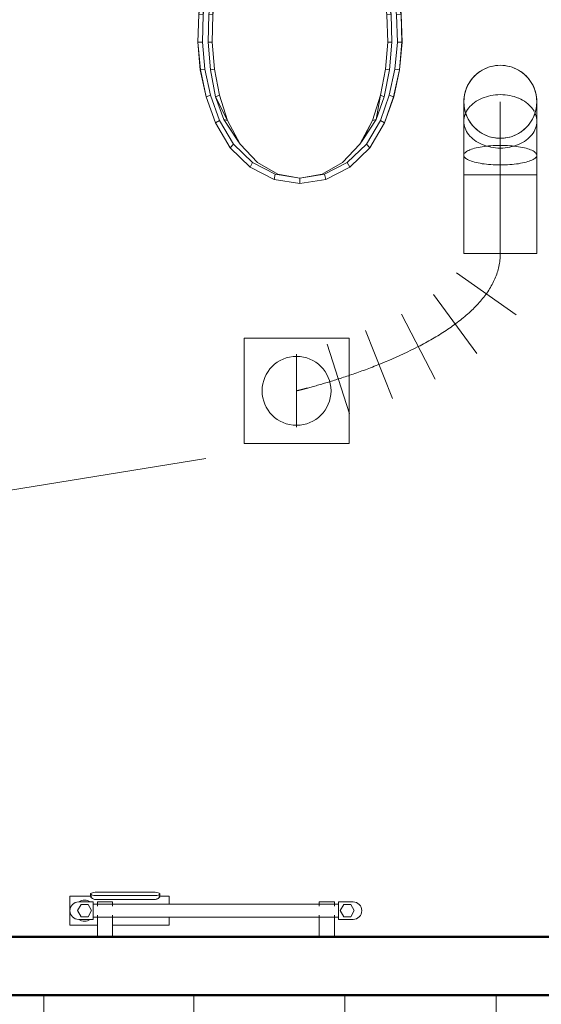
# Model space of a CAD drawing. Header units: millimetres. Extents: x 25703 to 50721, y 2709 to 39176.
# Tile 13 of 65: x 28317 to 29210, y 33652 to 35338. Entities that reach past the tile are written whole.
import ezdxf

# ---------------------------------------------------------------- set-up
doc = ezdxf.new("R2010")
doc.units = ezdxf.units.MM
doc.linetypes.add('ADSK_Осевая', pattern=[700, 500, -100, 0, -100])
doc.linetypes.add('ADSK_Скрыто', pattern=[300, 150, -150])
for name, color, linetype, lineweight in [('A-DETL-____-HDLN', 90, 'ADSK_Скрыто', 9), ('A-WALL-____-MCUT', 113, 'Continuous', 50), ('A-WALL-____-OTLN', 113, 'Continuous', 20), ('I-FURN-____-OTLN', 30, 'Continuous', 20), ('M-EQPM-___-IDEN', 50, 'Continuous', 20), ('M-EQPM-____-OTLN', 50, 'Continuous', 20), ('M-HVAC-DUCT-CNTR', 70, 'ADSK_Осевая', 20), ('M-HVAC-DUCT-OTLN', 70, 'Continuous', 20)]:
    doc.layers.add(name, color=color, linetype=linetype, lineweight=lineweight)

# ---------------------------------------------------------------- blocks, each defined once
blk = doc.blocks.new('Прямая форма - V line-610154-В_Этаж 02_Вентиляция')
at = {"layer": 'I-FURN-____-OTLN', "color": 253}
for p, q in [((-645.4, 0), (-645.4, -30)), ((-645.4, 0), (-645.4, -30)), ((-388.3, 0), (-388.3, -30)), ((-388.3, 0), (-388.3, -30)), ((-129.6, 0), (-129.6, -30)), ((-129.6, 0), (-129.6, -30)), ((129.6, 0), (129.6, -30)), ((129.6, 0), (129.6, -30))]:
    blk.add_line(p, q, dxfattribs=at)
blk = doc.blocks.new('Прямая форма - FU - 059-610155-В_Этаж 02_Вентиляция')
blk.add_blockref('Прямая форма - V line-610154-В_Этаж 02_Вентиляция', (0, 0))
blk = doc.blocks.new('Прямая форма - V line-610171-В_Этаж 02_Вентиляция')
at = {"layer": 'A-WALL-____-MCUT', "color": 9}
for p, q in [((4263.5, 100), (1092.7, 100)), ((1092.7, 0), (3466.5, 0))]:
    blk.add_line(p, q, dxfattribs=at)
blk = doc.blocks.new('Прямая форма - SW - 014-610172-В_Этаж 02_Вентиляция')
blk.add_blockref('Прямая форма - V line-610171-В_Этаж 02_Вентиляция', (0, 0))
blk = doc.blocks.new('Прямая форма - V line-608933-В_Этаж 02_Вентиляция')
at = {"layer": 'M-EQPM-____-OTLN', "color": 253}
for p, q in [((200.1, -30.5), (186.8, 0)), ((-186.8, 0), (-200.1, -30.5)), ((-200.1, -30.5), (-209.7, -62.4)), ((209.7, -62.4), (200.1, -30.5)), ((-209.7, -62.4), (-215.5, -95.2)), ((-13.9, -69.2), (-12.5, -66.6)), ((-12.5, -66.6), (-10.6, -64.4)), ((-10.6, -64.4), (-8.3, -62.5)), ((-8.3, -62.5), (-5.7, -61.1)), ((-5.7, -61.1), (-2.9, -60.3)), ((-2.9, -60.3), (0, -60)), ((0, -60), (2.9, -60.3)), ((2.9, -60.3), (5.7, -61.1)), ((5.7, -61.1), (8.3, -62.5)), ((8.3, -62.5), (10.6, -64.4)), ((10.6, -64.4), (12.5, -66.6)), ((12.5, -66.6), (13.9, -69.2)), ((215.5, -95.2), (209.7, -62.4)), ((-15, -75), (-14.7, -72.1)), ((-14.7, -77.9), (-15, -75)), ((-14.7, -72.1), (-13.9, -69.2)), ((-13.9, -80.7), (-14.7, -77.9)), ((-12.5, -83.3), (-13.9, -80.7)), ((-10.6, -85.6), (-12.5, -83.3)), ((12.5, -83.3), (10.6, -85.6)), ((13.9, -80.7), (12.5, -83.3)), ((13.9, -69.2), (14.7, -72.1)), ((14.7, -77.9), (13.9, -80.7)), ((14.7, -72.1), (15, -75)), ((15, -75), (14.7, -77.9)), ((-215.5, -95.2), (-217.5, -128.5)), ((-8.3, -87.4), (-10.6, -85.6)), ((-5.7, -88.8), (-8.3, -87.4)), ((-2.9, -89.7), (-5.7, -88.8)), ((0, -90), (-2.9, -89.7)), ((2.9, -89.7), (0, -90)), ((5.7, -88.8), (2.9, -89.7)), ((8.3, -87.4), (5.7, -88.8)), ((10.6, -85.6), (8.3, -87.4)), ((217.5, -128.5), (215.5, -95.2)), ((-217.5, -128.5), (-212.4, -151)), ((212.4, -151), (217.5, -128.5)), ((-212.4, -151), (-198.2, -169.1)), ((198.2, -169.1), (212.4, -151)), ((-116.2, -173.2), (-77.6, -168.3)), ((-77.6, -168.3), (-38.9, -165.4)), ((-38.9, -165.4), (0, -164.4)), ((38.9, -165.4), (0, -164.4)), ((77.6, -168.3), (38.9, -165.4)), ((77.6, -168.3), (116.2, -173.2)), ((-198.2, -169.1), (-177.6, -179.5)), ((-177.6, -179.5), (-154.5, -180)), ((-157.8, -179.9), (-173.5, -350.4)), ((-154.5, -180), (-116.2, -173.2)), ((-138.7, -210.1), (-110.2, -172.9)), ((-130.1, -210.2), (-110.2, -172.9)), ((-108.9, -172.9), (-130.1, -210.2)), ((-119.6, -210.1), (-99.2, -172.9)), ((-117.1, -210.2), (-99.2, -172.9)), ((-98, -172.9), (-117.1, -210.2)), ((-110.2, -172.9), (-108.9, -172.9)), ((-108.9, -172.9), (-99.2, -172.9)), ((-99.2, -172.9), (-98, -172.9)), ((-98, -172.9), (98, -172.9)), ((98, -172.9), (99.2, -172.9)), ((98, -172.9), (119.6, -210.1)), ((117.1, -210.2), (98, -172.9)), ((99.2, -172.9), (119.6, -210.1)), ((99.2, -172.9), (108.9, -172.9)), ((108.9, -172.9), (110.2, -172.9)), ((108.9, -172.9), (138.7, -210.1)), ((130.1, -210.2), (108.9, -172.9)), ((110.2, -172.9), (138.7, -210.1)), ((116.2, -173.2), (154.5, -180)), ((154.5, -180), (177.6, -179.5)), ((173.5, -350.4), (157.8, -179.9)), ((177.6, -179.5), (198.2, -169.1)), ((-154.9, -255.3), (-138.7, -210.1)), ((-146.7, -255.5), (-138.7, -210.1)), ((-130.1, -210.2), (-146.7, -255.5)), ((-139.4, -255.3), (-119.6, -210.1)), ((-138.7, -210.1), (-130.1, -210.2)), ((-132, -255.5), (-119.6, -210.1)), ((-117.1, -210.2), (-132, -255.5)), ((-119.6, -210.1), (-117.1, -210.2)), ((119.6, -210.1), (117.1, -210.2)), ((117.1, -210.2), (139.4, -255.3)), ((132, -255.5), (117.1, -210.2)), ((119.6, -210.1), (139.4, -255.3)), ((138.7, -210.1), (130.1, -210.2)), ((130.1, -210.2), (154.9, -255.3)), ((146.7, -255.5), (130.1, -210.2)), ((138.7, -210.1), (154.9, -255.3)), ((-166.5, -302.2), (-154.9, -255.3)), ((-158.6, -302.8), (-154.9, -255.3)), ((-146.7, -255.5), (-158.6, -302.8)), ((-154.9, -255.3), (-146.7, -255.5)), ((-149.8, -302.2), (-139.4, -255.3)), ((-142.7, -302.8), (-139.4, -255.3)), ((-132, -255.5), (-142.7, -302.8)), ((-139.4, -255.3), (-132, -255.5)), ((139.4, -255.3), (132, -255.5)), ((132, -255.5), (149.8, -302.2)), ((142.7, -302.8), (132, -255.5)), ((139.4, -255.3), (149.8, -302.2)), ((154.9, -255.3), (146.7, -255.5)), ((146.7, -255.5), (166.5, -302.2)), ((158.6, -302.8), (146.7, -255.5)), ((154.9, -255.3), (166.5, -302.2)), ((-173.3, -350.4), (-166.5, -302.2)), ((-165.6, -351.3), (-166.5, -302.2)), ((-166.5, -302.2), (-158.6, -302.8)), ((-158.6, -302.8), (-165.6, -351.3)), ((-156, -350.4), (-149.8, -302.2)), ((-149, -351.3), (-149.8, -302.2)), ((-149.8, -302.2), (-142.7, -302.8)), ((-142.7, -302.8), (-149, -351.3)), ((149.8, -302.2), (142.7, -302.8)), ((142.7, -302.8), (156, -350.4)), ((149, -351.3), (142.7, -302.8)), ((149.8, -302.2), (156, -350.4)), ((166.5, -302.2), (158.6, -302.8)), ((158.6, -302.8), (173.3, -350.4)), ((165.6, -351.3), (158.6, -302.8)), ((166.5, -302.2), (173.3, -350.4)), ((-175, -398.1), (-173.5, -350.4)), ((-174.8, -398.1), (-173.3, -350.4)), ((-173.3, -350.4), (-165.6, -351.3)), ((-165.6, -351.3), (-167, -397.7)), ((-157.3, -398.1), (-156, -350.4)), ((-156, -350.4), (-149, -351.3)), ((-149, -351.3), (-150.3, -397.7)), ((156, -350.4), (149, -351.3)), ((150.3, -397.7), (149, -351.3)), ((156, -350.4), (157.3, -398.1)), ((173.3, -350.4), (165.6, -351.3)), ((167, -397.7), (165.6, -351.3)), ((173.3, -350.4), (174.8, -398.1)), ((175, -398.1), (173.5, -350.4)), ((-170.7, -445.5), (-175, -398.1)), ((-167, -397.7), (-174.8, -398.1)), ((-170.5, -445.5), (-174.8, -398.1)), ((-162.8, -443.9), (-167, -397.7)), ((-150.3, -397.7), (-157.3, -398.1)), ((-153.4, -445.5), (-157.3, -398.1)), ((-146.5, -443.9), (-150.3, -397.7)), ((150.3, -397.7), (146.5, -443.9)), ((157.3, -398.1), (150.3, -397.7)), ((157.3, -398.1), (153.4, -445.5)), ((167, -397.7), (162.8, -443.9)), ((174.8, -398.1), (167, -397.7)), ((174.8, -398.1), (170.5, -445.5)), ((170.7, -445.5), (175, -398.1)), ((-170.7, -445.5), (-160.6, -491.7)), ((-170.5, -445.5), (-162.8, -443.9)), ((-160.4, -491.7), (-170.5, -445.5)), ((-153, -488.9), (-162.8, -443.9)), ((-153.4, -445.5), (-146.5, -443.9)), ((-144.4, -491.7), (-153.4, -445.5)), ((-146.5, -443.9), (-137.7, -488.9)), ((137.7, -488.9), (146.5, -443.9)), ((153.4, -445.5), (144.4, -491.7)), ((146.5, -443.9), (153.4, -445.5)), ((153, -488.9), (162.8, -443.9)), ((170.5, -445.5), (160.4, -491.7)), ((160.6, -491.7), (170.7, -445.5)), ((162.8, -443.9), (170.5, -445.5)), ((-160.4, -491.7), (-153, -488.9)), ((-137.8, -531.8), (-153, -488.9)), ((-144.4, -491.7), (-137.7, -488.9)), ((-137.7, -488.9), (-124, -531.8)), ((124, -531.8), (137.7, -488.9)), ((137.7, -488.9), (130.3, -530.2)), ((144.4, -491.7), (137.7, -488.9)), ((153, -488.9), (137.8, -531.8)), ((160.4, -491.7), (153, -488.9)), ((-160.6, -491.7), (-144.9, -535.9)), ((-144.8, -535.9), (-160.4, -491.7)), ((-130.3, -530.2), (-144.4, -491.7)), ((-124, -531.8), (-144.4, -491.7)), ((144.4, -491.7), (130.3, -530.2)), ((160.4, -491.7), (144.8, -535.9)), ((144.9, -535.9), (160.6, -491.7)), ((-144.9, -535.9), (-119.7, -578.7)), ((-144.8, -535.9), (-137.8, -531.8)), ((-119.6, -578.7), (-144.8, -535.9)), ((-113.8, -572.6), (-137.8, -531.8)), ((-107.6, -565), (-130.3, -530.2)), ((-102.4, -572.6), (-130.3, -530.2)), ((-130.3, -530.2), (-124, -531.8)), ((-124, -531.8), (-102.4, -572.6)), ((102.4, -572.6), (124, -531.8)), ((130.3, -530.2), (107.6, -565)), ((124, -531.8), (107.6, -565)), ((113.8, -572.6), (137.8, -531.8)), ((144.8, -535.9), (119.6, -578.7)), ((119.7, -578.7), (144.9, -535.9)), ((130.3, -530.2), (124, -531.8)), ((137.8, -531.8), (144.8, -535.9)), ((-119.6, -578.7), (-113.8, -572.6)), ((-81.1, -604.2), (-113.8, -572.6)), ((-102.4, -572.6), (-107.6, -565)), ((-73, -604.2), (-102.4, -572.6)), ((73, -604.2), (102.4, -572.6)), ((81.1, -604.2), (113.8, -572.6)), ((107.6, -565), (102.4, -572.6)), ((119.6, -578.7), (113.8, -572.6)), ((-119.7, -578.7), (-85.3, -611.8)), ((-85.2, -611.8), (-119.6, -578.7)), ((119.6, -578.7), (85.2, -611.8)), ((85.3, -611.8), (119.7, -578.7)), ((-85.2, -611.8), (-81.1, -604.2)), ((-42.2, -624.1), (-81.1, -604.2)), ((-37.9, -624.1), (-73, -604.2)), ((37.9, -624.1), (73, -604.2)), ((42.2, -624.1), (81.1, -604.2)), ((85.2, -611.8), (81.1, -604.2)), ((-85.3, -611.8), (-44.3, -632.8)), ((-44.3, -632.8), (-85.2, -611.8)), ((44.3, -632.8), (85.3, -611.8)), ((85.2, -611.8), (44.3, -632.8)), ((-44.3, -632.8), (-42.2, -624.1)), ((-44.3, -632.8), (0, -640)), ((0, -640), (-44.3, -632.8)), ((0, -631), (-42.2, -624.1)), ((-37.9, -624.1), (0, -631)), ((0, -631), (37.9, -624.1)), ((42.2, -624.1), (0, -631)), ((0, -640), (0, -631)), ((0, -640), (44.3, -632.8)), ((44.3, -632.8), (0, -640)), ((44.3, -632.8), (42.2, -624.1))]:
    blk.add_line(p, q, dxfattribs=at)
blk = doc.blocks.new('Прямая форма - FU - 053-611837-В_Этаж 02_Вентиляция')
blk.add_blockref('Прямая форма - V line-608933-В_Этаж 02_Вентиляция', (0, 0))
blk = doc.blocks.new('V line_ifc_RVT-1-В_Этаж 02_Вентиляция')
at = {"layer": 'A-WALL-____-OTLN', "color": 253, "lineweight": 20, "rotation": 180}
blk.add_blockref('Прямая форма - SW - 014-610172-В_Этаж 02_Вентиляция', (31686.8, 33767.6), dxfattribs=at)
at = {"layer": 'I-FURN-____-OTLN', "color": 253, "lineweight": 20}
blk.add_blockref('Прямая форма - FU - 059-610155-В_Этаж 02_Вентиляция', (29003.6, 33667.6), dxfattribs=at)
at = {"layer": 'M-EQPM-____-OTLN', "color": 253, "lineweight": 20}
blk.add_blockref('Прямая форма - FU - 053-611837-В_Этаж 02_Вентиляция', (28796.9, 35697.6), dxfattribs=at)
blk = doc.blocks.new('ADSK_Бытовой вентилятор накладной - 200-1569305-В_Этаж 02_Вентиляция')
at = {"layer": 'M-EQPM-____-OTLN', "color": 5}
for p, q in [((28881.1, 34792.7), (28701.1, 34792.7)), ((28701.1, 34792.7), (28701.1, 34612.7)), ((28881.1, 34612.7), (28881.1, 34792.7)), ((28701.1, 34612.7), (28881.1, 34612.7))]:
    blk.add_line(p, q, dxfattribs=at)
for start, end in [(0, 180), (180, 0)]:
    blk.add_arc((28791.1, 34702.7), 59, start, end, dxfattribs=at)
blk = doc.blocks.new('ADSK_Отвод_Круглый - Стандарт-1721256-В_Этаж 02_Вентиляция')
at = {"layer": 'M-HVAC-DUCT-OTLN', "color": 5}
for p, q in [((29077.6, 35197.6), (29077.6, 35164.1)), ((29202.6, 35164.1), (29202.6, 35197.6)), ((29077.6, 35164.1), (29077.6, 35106.1)), ((29202.6, 35106.1), (29202.6, 35164.1)), ((29077.6, 35106.1), (29077.6, 35072.6)), ((29202.6, 35072.6), (29202.6, 35106.1)), ((29077.6, 35072.6), (29140.1, 35072.6)), ((29140.1, 35072.6), (29202.6, 35072.6))]:
    blk.add_line(p, q, dxfattribs=at)
at = {"layer": 'M-HVAC-DUCT-OTLN', "color": 191}
for p, q in [((29077.6, 35072.6), (29140.1, 35072.6)), ((29140.1, 35072.6), (29202.6, 35072.6))]:
    blk.add_line(p, q, dxfattribs=at)
at = {"layer": 'M-HVAC-DUCT-OTLN', "color": 5}
for start, end in [(90, 180), (360, 90), (180, 270), (270, 0)]:
    blk.add_arc((29140.1, 35197.6), 62.5, start, end, dxfattribs=at)
at = {"layer": 'M-HVAC-DUCT-OTLN', "color": 171}
for points in [[(29140.1, 35260.1), (29134.7, 35260.1), (29123.8, 35258.7), (29108.5, 35252.4), (29095.4, 35242.3), (29085.4, 35229.2), (29079.1, 35214), (29077.6, 35203.1), (29077.6, 35197.6)], [(29202.6, 35197.6), (29202.6, 35203.1), (29201.2, 35214), (29194.9, 35229.2), (29184.8, 35242.3), (29171.7, 35252.4), (29156.5, 35258.7), (29145.6, 35260.1), (29140.1, 35260.1)], [(29140.1, 35209.9), (29134.7, 35209.9), (29123.8, 35208.8), (29108.5, 35204.2), (29095.4, 35196.9), (29085.4, 35187.3), (29079.1, 35176.1), (29077.6, 35168.1), (29077.6, 35164.1)], [(29171.4, 35203.8), (29166.6, 35205.8), (29156.5, 35208.8), (29145.6, 35209.9), (29140.1, 35209.9)], [(29077.6, 35197.6), (29077.6, 35192.2), (29079.1, 35181.3), (29085.4, 35166), (29095.4, 35152.9), (29108.5, 35142.9), (29123.8, 35136.6), (29134.7, 35135.1), (29140.1, 35135.1)], [(29140.1, 35135.1), (29145.6, 35135.1), (29156.5, 35136.6), (29171.7, 35142.9), (29184.8, 35152.9), (29194.9, 35166), (29201.2, 35181.3), (29202.6, 35192.2), (29202.6, 35197.6)], [(29140.1, 35122.9), (29134.7, 35122.9), (29123.8, 35122.5), (29108.5, 35120.8), (29095.4, 35118.1), (29085.4, 35114.6), (29079.1, 35110.5), (29077.6, 35107.6), (29077.6, 35106.1)], [(29200.5, 35110.5), (29199.1, 35111.9), (29194.9, 35114.6), (29184.8, 35118.1), (29171.7, 35120.8), (29156.5, 35122.5), (29145.6, 35122.9), (29140.1, 35122.9)], [(29202.6, 35106.1), (29202.6, 35107.4), (29202.1, 35108.7), (29201, 35109.9)]]:
    blk.add_open_spline(points, degree=3, dxfattribs=at)
for points, knots in [([(29197.9, 35181.6), (29196.8, 35183.5), (29193.2, 35188.9), (29184.9, 35196.8), (29176.2, 35201.7), (29171.6, 35203.7)], [0.2493697, 0.2493697, 0.2493697, 0.2493697, 0.3333333, 0.5, 0.6642314, 0.6642314, 0.6642314, 0.6642314]), ([(29202.6, 35164.1), (29202.6, 35168.1), (29201.6, 35173.6), (29199.3, 35178.9), (29198.6, 35180.3)], [0, 0, 0, 0, 0.1666667, 0.229005, 0.229005, 0.229005, 0.229005])]:
    blk.add_open_spline(points, degree=3, knots=knots, dxfattribs=at)
at = {"layer": 'M-HVAC-DUCT-OTLN', "color": 5}
for points in [[(29077.6, 35164.1), (29077.6, 35160.2), (29079.1, 35152.2), (29085.4, 35141), (29095.4, 35131.4), (29108.5, 35124.1), (29123.8, 35119.4), (29134.7, 35118.4), (29140.1, 35118.4)], [(29140.1, 35118.4), (29145.6, 35118.4), (29156.5, 35119.4), (29171.7, 35124.1), (29184.8, 35131.4), (29194.9, 35141), (29201.2, 35152.2), (29202.6, 35160.2), (29202.6, 35164.1)], [(29077.6, 35106.1), (29077.6, 35104.7), (29079.1, 35101.7), (29085.4, 35097.7), (29095.4, 35094.2), (29108.5, 35091.5), (29123.8, 35089.8), (29134.7, 35089.4), (29140.1, 35089.4)], [(29140.1, 35089.4), (29145.6, 35089.4), (29156.5, 35089.8), (29171.7, 35091.5), (29184.8, 35094.2), (29194.9, 35097.7), (29201.2, 35101.7), (29202.6, 35104.7), (29202.6, 35106.1)]]:
    blk.add_open_spline(points, degree=3, dxfattribs=at)
blk = doc.blocks.new('THERMEX_Электрический_полотенцесушитель_Menta - THERMEX_MENTA-1730012-В_Этаж 02_Вентиляция')
at = {"layer": 'A-DETL-____-HDLN'}
for p, q in [((-202.9, 45), (-202.9, 45)), ((-202.9, 45), (-202.9, 45)), ((-177.1, 45), (-177.1, 45)), ((-177.1, 45), (-177.1, 45)), ((177.1, 45), (177.1, 45)), ((177.1, 45), (177.1, 45)), ((202.9, 45), (202.9, 45)), ((202.9, 45), (202.9, 45)), ((-202.9, -15), (-202.9, -15)), ((-202.9, -15), (-202.9, -15)), ((-177.1, -15), (-177.1, -15)), ((-177.1, -15), (-177.1, -15)), ((177.1, -15), (177.1, -15)), ((177.1, -15), (177.1, -15)), ((202.9, -15), (202.9, -15)), ((202.9, -15), (202.9, -15))]:
    blk.add_line(p, q, dxfattribs=at)
at = {"layer": 'M-EQPM-____-OTLN'}
for p, q in [((-203, 45), (-203, 7.8)), ((-203, 45), (-203, 11)), ((-202.9, 45), (-202.9, 45)), ((-177.1, 45), (-177.1, 45)), ((-177, 7.8), (-177, 45)), ((-177, 11), (-177, 45)), ((177, 45), (177, 7.8)), ((177, 45), (177, 11)), ((177.1, 45), (177.1, 45)), ((202.9, 45), (202.9, 45)), ((203, 7.7), (203, 45)), ((203, 11), (203, 45)), ((177.1, 25), (80, 25)), ((80, 25), (80, 11)), ((250, 25), (202.9, 25)), ((250, -25), (250, 25)), ((-231, 10.4), (-237, 0)), ((-210, 15), (-235, 15)), ((-219, 10.4), (-231, 10.4)), ((-213, 0), (-219, 10.4)), ((-210, -15), (-210, 15)), ((210, 11), (-210, 11)), ((235, 15), (210, 15)), ((210, 15), (210, -15)), ((219, 10.4), (213, 0)), ((231, 10.4), (219, 10.4)), ((237, 0), (231, 10.4)), ((-237, 0), (-231, -10.4)), ((-235, -15), (-210, -15)), ((-231, -10.4), (-219, -10.4)), ((-219, -10.4), (-213, 0)), ((-210, -11), (210, -11)), ((-203, -7.7), (-203, -15)), ((-203, -11), (-203, -15)), ((-202.9, -15), (-202.9, -15)), ((-177.1, -15), (-177.1, -15)), ((-177, -15), (-177, -7.8)), ((-177, -15), (-177, -11)), ((80, -11.1), (80, -25)), ((177, -7.8), (177, -15)), ((177, -11), (177, -15)), ((177.1, -15), (177.1, -15)), ((202.9, -15), (202.9, -15)), ((203, -15), (203, -7.8)), ((203, -15), (203, -11)), ((210, -15), (235, -15)), ((213, 0), (219, -10.4)), ((219, -10.4), (231, -10.4)), ((231, -10.4), (237, 0)), ((80, -25), (97.9, -25)), ((95.8, -24.1), (95.8, -28.6)), ((106.8, -18.8), (203.8, -18.8)), ((203.8, -25.7), (106.8, -25.7)), ((106.8, -31.4), (203.8, -31.4)), ((212.6, -25), (250, -25)), ((214.8, -28.6), (214.8, -24.1))]:
    blk.add_line(p, q, dxfattribs=at)
at = {"layer": 'M-EQPM-____-OTLN', "flags": 128}
for points in [[(-202.9, 45), (-202.4, 45), (-201.3, 45), (-199.7, 45), (-197.6, 45), (-195.3, 45), (-192.7, 45), (-190, 45)], [(-190, 45), (-187.3, 45), (-184.7, 45), (-182.4, 45), (-180.3, 45), (-178.7, 45), (-177.6, 45), (-177.1, 45)], [(177.1, 45), (177.6, 45), (178.7, 45), (180.3, 45), (182.4, 45), (184.7, 45), (187.3, 45), (190, 45)], [(190, 45), (192.7, 45), (195.3, 45), (197.6, 45), (199.7, 45), (201.3, 45), (202.4, 45), (202.9, 45)], [(-190, -15), (-192.7, -15), (-195.3, -15), (-197.6, -15), (-199.7, -15), (-201.3, -15), (-202.4, -15), (-202.9, -15)], [(-177.1, -15), (-177.6, -15), (-178.7, -15), (-180.3, -15), (-182.4, -15), (-184.7, -15), (-187.3, -15), (-190, -15)], [(190, -15), (187.3, -15), (184.7, -15), (182.4, -15), (180.3, -15), (178.7, -15), (177.6, -15), (177.1, -15)], [(202.9, -15), (202.4, -15), (201.3, -15), (199.7, -15), (197.6, -15), (195.3, -15), (192.7, -15), (190, -15)]]:
    blk.add_lwpolyline(points, dxfattribs=at)
at = {"layer": 'M-EQPM-____-OTLN'}
for centre, radius, start, end in [((225, 0), 18, 56.9143, 123.0857), ((-235, 0), 15, 90, 270), ((235, 0), 15, 270, 90), ((225, 0), 18, 236.9143, 303.0857)]:
    blk.add_arc(centre, radius, start, end, dxfattribs=at)
for centre, start_param, end_param in [((106.8, -28.6), 4.712389, 7.853982), ((203.8, -28.6), 1.570796, 4.712389)]:
    blk.add_ellipse(centre, major_axis=(-11, 0), ratio=0.258819, start_param=start_param, end_param=end_param, dxfattribs=at)
for points, knots in [([(95.8, -23.8), (95.9, -23.5), (96.4, -22.8), (97.9, -21.5), (99.9, -20.3), (101.8, -19.6), (103.9, -19), (105.6, -18.8), (106.8, -18.8)], [0.3333333, 0.3333333, 0.3333333, 0.3333333, 0.4444444, 0.5833333, 0.7222222, 0.7916667, 0.8611111, 1, 1, 1, 1]), ([(203.8, -18.8), (204.7, -18.8), (206.5, -18.9), (209, -19.6), (211.2, -20.6), (213.1, -21.9), (214.2, -22.9), (214.6, -23.6), (214.7, -23.8), (214.7, -23.8)], [0, 0, 0, 0, 0.1111111, 0.2222222, 0.3333333, 0.4444444, 0.5833333, 0.6527778, 0.6666667, 0.6666667, 0.6666667, 0.6666667])]:
    blk.add_open_spline(points, degree=3, knots=knots, dxfattribs=at)

msp = doc.modelspace()

# ---------------------------------------------------------------- linework, layer by layer
at = {"layer": 'A-DETL-____-HDLN', "color": 170}
msp.add_line((28791.1, 34643.8), (28791.1, 34761.7), dxfattribs=at)
msp.add_open_spline([(28836.8, 34715), (28809, 34706.8), (28791.1, 34702.7), (28791.1, 34702.7)], degree=3, dxfattribs=at)
at = {"layer": 'M-EQPM-___-IDEN'}
msp.add_line((28635.6, 34586.7), (27123.2, 34341.6), dxfattribs=at)
at = {"layer": 'M-HVAC-DUCT-CNTR', "color": 5}
for p, q in [((29140.1, 35197.6), (29140.1, 35072.6)), ((29140.1, 35072.6), (29140.1, 34937.6))]:
    msp.add_line(p, q, dxfattribs=at)
at = {"layer": 'M-HVAC-DUCT-CNTR', "color": 191}
msp.add_line((29140.1, 35072.6), (29140.1, 34937.6), dxfattribs=at)
at = {"layer": 'M-HVAC-DUCT-CNTR', "color": 5}
msp.add_open_spline([(29140.1, 34937.6), (29140.1, 34817.6), (28931.5, 34742.8), (28836.8, 34715)], degree=3, dxfattribs=at)
at = {"layer": 'M-HVAC-DUCT-OTLN', "color": 5}
for p, q in [((29077.6, 35072.6), (29077.6, 34937.6)), ((29202.6, 35072.6), (29077.6, 35072.6)), ((29202.6, 34937.6), (29202.6, 35072.6)), ((29167.2, 34832.9), (29064.8, 34904.5)), ((29100.1, 34766.8), (29025.9, 34867.4)), ((29028.5, 34722.9), (28971, 34834)), ((28955.5, 34689.8), (28909.1, 34805.8)), ((28881.5, 34663.3), (28843.5, 34782.4)), ((28791.1, 34761.7), (28791.1, 34765.2)), ((28791.1, 34640.2), (28791.1, 34643.7))]:
    msp.add_line(p, q, dxfattribs=at)
at = {"layer": 'M-HVAC-DUCT-OTLN', "color": 171}
msp.add_line((29077.6, 34937.6), (29202.6, 34937.6), dxfattribs=at)

# ---------------------------------------------------------------- block references
at = {"lineweight": 9}
msp.add_blockref('V line_ifc_RVT-1-В_Этаж 02_Вентиляция', (0, 0), dxfattribs=at)
at = {"layer": 'A-DETL-____-HDLN', "rotation": 180}
msp.add_blockref('THERMEX_Электрический_полотенцесушитель_Menta - THERMEX_MENTA-1730012-В_Этаж 02_Вентиляция', (28652.9, 33812.6), dxfattribs=at)
at = {"layer": 'M-EQPM-____-OTLN', "color": 5}
msp.add_blockref('ADSK_Бытовой вентилятор накладной - 200-1569305-В_Этаж 02_Вентиляция', (0, 0), dxfattribs=at)
at = {"layer": 'M-HVAC-DUCT-OTLN', "color": 5}
msp.add_blockref('ADSK_Отвод_Круглый - Стандарт-1721256-В_Этаж 02_Вентиляция', (0, 0), dxfattribs=at)

doc.saveas('drawing.dxf')
